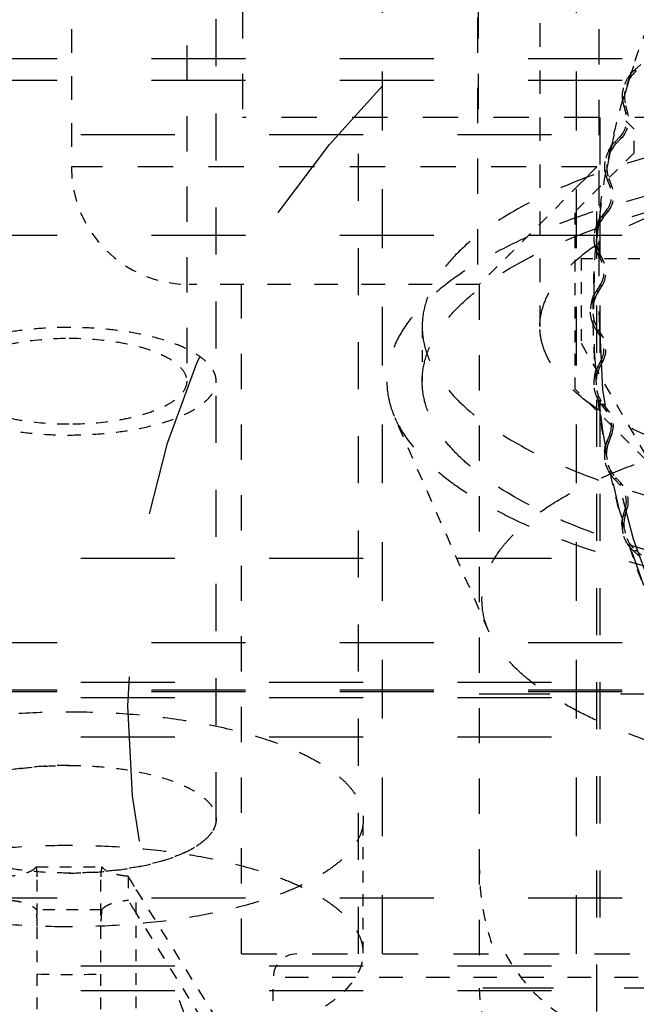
# Model space of a CAD drawing. Header units: millimetres. Extents: x 14186 to 17588, y 1400 to 3805.
# Tile 27 of 256: x 16234.42 to 16239.66, y 2687.64 to 2696.01. Entities that reach past the tile are written whole.
import ezdxf

# ---------------------------------------------------------------- set-up
doc = ezdxf.new("R2010")
doc.units = ezdxf.units.MM
doc.linetypes.add('HIDDEN', pattern=[0.2, 0.1, -0.1])
doc.layers.add('DEFAULT_2', color=8, linetype='HIDDEN')
doc.layers.add('NONE_166', color=7, linetype='Continuous')
doc.layers.add('dim', color=82, linetype='Continuous', lineweight=9)
doc.styles.get("Standard").update_dxf_attribs({"font": 'arial.ttf'})
doc.dimstyles.new('ISO-25', dxfattribs={"dimtxt": 2.5, "dimasz": 2.5, "dimexe": 1.25, "dimexo": 0.625, "dimtad": 1, "dimtxsty": 'Standard', "dimcen": 2.5, "dimadec": 0, "dimazin": 0, "dimtfac": 1, "dimtmove": 0, "dimatfit": 3, "dimfxl": 1, "dimarcsym": 0})

# ---------------------------------------------------------------- blocks, each defined once
blk = doc.blocks.new('*D28')
at = {"layer": 'Defpoints', "color": 0, "transparency": 16777216}
for p in [(17217.9946, 2998.669), (16133.6809, 2441.6908)]:
    blk.add_point(p, dxfattribs=at)
at = {"layer": 'dim', "color": 0, "linetype": 'Continuous', "lineweight": -2, "transparency": 16777216}
for p, q in [((17380.1399, 3081.958), (17239.3428, 3009.635)), ((16133.6809, 2441.6908), (17217.9946, 2998.669)), ((16112.3326, 2430.7248), (16090.9843, 2419.7589))]:
    blk.add_line(p, q, dxfattribs=at)
at = {"layer": 'dim', "color": 0, "transparency": 16777216}
for points in [[(17237.5152, 3013.193), (17241.1705, 3006.0769), (17217.9946, 2998.669)], [(16110.5049, 2434.2829), (16114.1603, 2427.1668), (16133.6809, 2441.6908)]]:
    blk.add_solid(points, dxfattribs=at)
at = {"layer": 'dim', "color": 0, "transparency": 16777216, "insert": (17310.2934, 3070.985), "char_height": 30, "attachment_point": 5, "rotation": 27.18816}
blk.add_mtext('∅1219', dxfattribs=at)

msp = doc.modelspace()

# ---------------------------------------------------------------- linework, layer by layer
for centre, radius in [((16675.8377, 2720.1799), 609.5), ((16675.8377, 2720.1799), 550), ((16400.8377, 2720.1799), 275)]:
    msp.add_circle(centre, radius)
at = {"layer": 'DEFAULT_2', "color": 8, "linetype": 'HIDDEN', "ltscale": 3}
for p, q in [((16236.3127, 2699.7499), (16236.3127, 2695.1799)), ((16238.3127, 2699.7499), (16238.3127, 2695.1799)), ((16239.3377, 2698.9299), (16239.3377, 2693.5299)), ((16238.3077, 2698.4299), (16238.3077, 2693.7599)), ((16240.5439, 2695.1799), (16236.3127, 2695.1799)), ((16239.3227, 2694.7599), (16234.8577, 2694.7599)), ((16236.3027, 2688.0699), (16236.3027, 2693.7599)), ((16238.3227, 2693.7599), (16238.3227, 2687.7748)), ((16236.3027, 2688.0699), (16240.5227, 2688.0699))]:
    msp.add_line(p, q, dxfattribs=at)
at = {"layer": 'DEFAULT_2', "color": 8, "linetype": 'HIDDEN', "ltscale": 2}
for p, q in [((16234.8577, 2697.9299), (16234.8577, 2694.7599)), ((16238.3227, 2693.7599), (16235.8577, 2693.7599)), ((16240.0727, 2687.8699), (16236.5727, 2687.8699))]:
    msp.add_line(p, q, dxfattribs=at)
at = {"layer": 'DEFAULT_2', "color": 8, "linetype": 'HIDDEN', "ltscale": 5}
for p, q in [((16237.4977, 2697.5699), (16237.4977, 2688.0699)), ((16239.1477, 2688.0699), (16239.1477, 2697.5699))]:
    msp.add_line(p, q, dxfattribs=at)
at = {"layer": 'DEFAULT_2', "color": 8, "linetype": 'HIDDEN', "ltscale": 4}
for p, q in [((16236.0877, 2689.2145), (16236.0877, 2696.6605)), ((16237.2977, 2688.0699), (16237.2977, 2695.1799)), ((16239.3477, 2695.1799), (16239.3477, 2688.0699)), ((16239.3227, 2686.7799), (16239.3227, 2694.7599))]:
    msp.add_line(p, q, dxfattribs=at)
at = {"layer": 'DEFAULT_2', "color": 8, "linetype": 'HIDDEN', "ltscale": 0.05}
for p, q in [((16239.6958, 2695.6292), (16239.6461, 2695.5872)), ((16239.5509, 2695.2746), (16239.5687, 2695.212)), ((16239.5849, 2695.2166), (16239.5671, 2695.2792)), ((16239.5196, 2695.0171), (16239.4743, 2694.9704)), ((16239.4864, 2694.9587), (16239.5317, 2695.0054)), ((16239.4101, 2694.65), (16239.434, 2694.5894)), ((16239.4497, 2694.5956), (16239.4257, 2694.6564)), ((16239.4042, 2694.3907), (16239.3639, 2694.3399)), ((16239.3769, 2694.3293), (16239.4174, 2694.3802)), ((16239.3313, 2694.0146), (16239.361, 2693.9567)), ((16239.376, 2693.9643), (16239.3463, 2694.0223)), ((16239.3509, 2693.7559), (16239.3155, 2693.7013)), ((16239.3151, 2693.3745), (16239.3503, 2693.3198)), ((16239.3599, 2693.119), (16239.3301, 2693.0612)), ((16239.3451, 2693.0535), (16239.3749, 2693.1113)), ((16239.3618, 2692.7359), (16239.4022, 2692.6849)), ((16239.4154, 2692.6954), (16239.375, 2692.7464)), ((16239.4314, 2692.4861), (16239.4074, 2692.4256)), ((16239.4231, 2692.4194), (16239.4471, 2692.4798)), ((16239.5281, 2692.0699), (16239.4829, 2692.1167)), ((16239.4708, 2692.105), (16239.516, 2692.0582)), ((16239.5646, 2691.8632), (16239.5466, 2691.8006)), ((16239.5628, 2691.796), (16239.5807, 2691.8585)), ((16239.6411, 2691.4878), (16239.6907, 2691.4456)), ((16239.7016, 2691.4585), (16239.652, 2691.5006))]:
    msp.add_line(p, q, dxfattribs=at)
at = {"layer": 'DEFAULT_2', "color": 8, "linetype": 'HIDDEN', "ltscale": 0.01}
for p, q in [((16239.657, 2695.5743), (16239.6461, 2695.5872)), ((16239.5509, 2695.2746), (16239.5671, 2695.2792)), ((16239.5849, 2695.2166), (16239.5687, 2695.212)), ((16239.4864, 2694.9587), (16239.4743, 2694.9704)), ((16239.5196, 2695.0171), (16239.5317, 2695.0054)), ((16239.4101, 2694.65), (16239.4257, 2694.6563)), ((16239.4497, 2694.5956), (16239.434, 2694.5894)), ((16239.4042, 2694.3907), (16239.4174, 2694.3802)), ((16239.3769, 2694.3293), (16239.3639, 2694.3399)), ((16239.3313, 2694.0146), (16239.3463, 2694.0223)), ((16239.376, 2693.9643), (16239.361, 2693.9567)), ((16239.3509, 2693.7559), (16239.365, 2693.7468)), ((16239.3356, 2693.7013), (16239.3155, 2693.7013)), ((16239.3151, 2693.3745), (16239.3352, 2693.3745)), ((16239.3645, 2693.3289), (16239.3503, 2693.3198)), ((16239.3599, 2693.119), (16239.3749, 2693.1113)), ((16239.3451, 2693.0535), (16239.3301, 2693.0612)), ((16239.3618, 2692.7359), (16239.375, 2692.7464)), ((16239.4154, 2692.6954), (16239.4022, 2692.6849)), ((16239.4314, 2692.4861), (16239.4471, 2692.4798)), ((16239.4231, 2692.4194), (16239.4074, 2692.4256)), ((16239.4708, 2692.105), (16239.4829, 2692.1167)), ((16239.5281, 2692.0699), (16239.516, 2692.0582)), ((16239.5646, 2691.8632), (16239.5807, 2691.8585)), ((16239.5628, 2691.796), (16239.5466, 2691.8006)), ((16239.6411, 2691.4878), (16239.652, 2691.5006))]:
    msp.add_line(p, q, dxfattribs=at)
at = {"layer": 'DEFAULT_2', "color": 8, "linetype": 'HIDDEN', "ltscale": 8}
for p, q in [((16232.3377, 2695.4971), (16253.3377, 2695.4971)), ((16253.3377, 2695.0317), (16232.3377, 2695.0317)), ((16253.3377, 2691.4298), (16232.3377, 2691.4298)), ((16232.3377, 2690.7164), (16253.3377, 2690.7164)), ((16253.3377, 2690.3779), (16232.3377, 2690.3779)), ((16253.3377, 2689.9126), (16232.3377, 2689.9126)), ((16232.3377, 2688.5468), (16253.3377, 2688.5468)), ((16253.3377, 2687.9646), (16232.3377, 2687.9646)), ((16253.3377, 2687.7568), (16232.3377, 2687.7568))]:
    msp.add_line(p, q, dxfattribs=at)
at = {"layer": 'DEFAULT_2', "color": 8, "linetype": 'HIDDEN', "ltscale": 0.1}
for p, q in [((16239.6377, 2695.0799), (16239.5377, 2695.1799)), ((16239.6377, 2694.8799), (16239.6377, 2695.0799)), ((16235.339, 2688.7298), (16235.339, 2688.5265))]:
    msp.add_line(p, q, dxfattribs=at)
at = {"layer": 'DEFAULT_2', "color": 8, "linetype": 'HIDDEN', "ltscale": 0.5}
for p, q in [((16239.6377, 2694.8799), (16239.1377, 2694.3799)), ((16239.1877, 2693.9799), (16239.1877, 2693.2599))]:
    msp.add_line(p, q, dxfattribs=at)
at = {"layer": 'DEFAULT_2', "color": 8, "linetype": 'HIDDEN'}
for p, q in [((16239.3227, 2694.7599), (16238.3227, 2693.7599)), ((16239.1377, 2692.8699), (16239.1377, 2694.3799)), ((16239.1877, 2693.2599), (16239.944, 2691.9499)), ((16238.4027, 2690.8153), (16237.6049, 2692.6299)), ((16234.5677, 2686.9993), (16234.5677, 2688.7258)), ((16235.1077, 2686.9993), (16235.1077, 2688.7258)), ((16235.4077, 2687.2078), (16235.4077, 2688.6161))]:
    msp.add_line(p, q, dxfattribs=at)
at = {"layer": 'DEFAULT_2', "color": 8, "linetype": 'HIDDEN', "ltscale": 0.03}
for p, q in [((16238.5855, 2694.0227), (16238.5589, 2693.9961)), ((16238.5591, 2693.9962), (16238.5857, 2694.0229))]:
    msp.add_line(p, q, dxfattribs=at)
at = {"layer": 'DEFAULT_2', "color": 8, "linetype": 'HIDDEN', "ltscale": 0.7}
msp.add_line((16239.1877, 2693.9799), (16240.2377, 2693.9799), dxfattribs=at)
at = {"layer": 'DEFAULT_2', "color": 8, "linetype": 'HIDDEN', "ltscale": 0.001}
msp.add_line((16238.3232, 2693.7604), (16238.3227, 2693.7599), dxfattribs=at)
at = {"layer": 'DEFAULT_2', "color": 8, "linetype": 'HIDDEN', "ltscale": 0.003}
msp.add_line((16238.3248, 2693.762), (16238.3275, 2693.7647), dxfattribs=at)
at = {"layer": 'DEFAULT_2', "color": 8, "linetype": 'HIDDEN', "ltscale": 0.04}
for p, q in [((16239.3356, 2693.7013), (16239.365, 2693.7468)), ((16239.3645, 2693.3289), (16239.3352, 2693.3745))]:
    msp.add_line(p, q, dxfattribs=at)
at = {"layer": 'DEFAULT_2', "color": 8, "linetype": 'HIDDEN', "ltscale": 0.6}
msp.add_line((16239.7377, 2692.2699), (16239.1377, 2692.8699), dxfattribs=at)
at = {"layer": 'DEFAULT_2', "color": 8, "linetype": 'HIDDEN', "ltscale": 0.4}
for p, q in [((16240.2377, 2692.4499), (16239.6554, 2692.4499)), ((16234.5597, 2688.8114), (16235.1157, 2688.8114)), ((16235.1157, 2688.4448), (16234.5597, 2688.4448))]:
    msp.add_line(p, q, dxfattribs=at)
at = {"layer": 'DEFAULT_2', "color": 8, "linetype": 'HIDDEN', "ltscale": 6}
for p, q in [((16238.3227, 2690.2799), (16253.3527, 2690.2799)), ((16253.3527, 2687.7799), (16238.3227, 2687.7799))]:
    msp.add_line(p, q, dxfattribs=at)
at = {"layer": 'DEFAULT_2', "color": 8, "linetype": 'HIDDEN', "ltscale": 0.8}
msp.add_line((16237.3377, 2688.0766), (16237.3377, 2689.2145), dxfattribs=at)
at = {"layer": 'DEFAULT_2', "color": 8, "linetype": 'HIDDEN', "ltscale": 0.9}
for p, q in [((16235.4077, 2688.6161), (16236.0699, 2687.5486)), ((16236.0699, 2687.3511), (16235.4077, 2688.4186))]:
    msp.add_line(p, q, dxfattribs=at)
at = {"layer": 'DEFAULT_2', "color": 8, "linetype": 'HIDDEN', "ltscale": 0.3}
msp.add_line((16236.5727, 2687.4699), (16236.5727, 2687.8699), dxfattribs=at)
at = {"layer": 'DEFAULT_2', "color": 8, "linetype": 'HIDDEN', "ltscale": 0.1}
for points in [[(16239.1757, 2694.6129), (16239.2241, 2694.6615), (16239.2731, 2694.7105), (16239.3227, 2694.7599)], [(16239.3227, 2694.7599), (16239.2732, 2694.7105), (16239.2242, 2694.6615), (16239.1757, 2694.6129)]]:
    msp.add_lwpolyline(points, dxfattribs=at)
at = {"layer": 'DEFAULT_2', "color": 8, "linetype": 'HIDDEN', "ltscale": 14}
msp.add_circle((16242.8377, 2690.1799), 7.5, dxfattribs=at)
at = {"layer": 'DEFAULT_2', "color": 8, "linetype": 'HIDDEN', "ltscale": 3}
msp.add_arc((16245.8377, 2693.5299), 6.5461, 156.16173, 203.83818, dxfattribs=at)
at = {"layer": 'DEFAULT_2', "color": 8, "linetype": 'HIDDEN', "ltscale": 0.3}
for start, end in [(158.40683, 162.07742), (164.03183, 167.70242), (169.65683, 173.32742), (175.28183, 178.95241), (180.90684, 184.57742), (186.53183, 190.20242), (192.15683, 195.82742), (197.78183, 201.45242)]:
    msp.add_arc((16245.8377, 2693.5299), 6.55, start, end, dxfattribs=at)
at = {"layer": 'DEFAULT_2', "color": 8, "linetype": 'HIDDEN', "ltscale": 0.2}
for centre, radius, start, end in [((16245.845, 2693.5277), 6.5576, 162.07608, 164.0312), ((16239.8409, 2695.357), 0.2847, 130.24213, 195.86712), ((16239.3753, 2695.1571), 0.2178, 315.86711, 15.86713), ((16239.6907, 2694.7605), 0.2847, 135.86713, 201.45002), ((16245.8378, 2693.5299), 6.5501, 167.70243, 169.65682), ((16239.247, 2694.5158), 0.2178, 321.49213, 21.49213), ((16245.8378, 2693.5299), 6.5501, 173.32743, 175.28182), ((16239.5997, 2694.152), 0.2847, 141.49216, 207.11713), ((16239.1821, 2693.8651), 0.2178, 327.11714, 27.11713), ((16245.8378, 2693.5299), 6.5501, 178.95243, 180.90683), ((16239.1813, 2693.2111), 0.2178, 332.74213, 32.74213), ((16239.5982, 2692.9231), 0.2847, 152.74213, 218.36713), ((16245.8378, 2693.5299), 6.5501, 184.57743, 186.53182), ((16239.2446, 2692.5602), 0.2178, 338.36713, 38.36713), ((16245.8378, 2693.5299), 6.5501, 190.20243, 192.15682), ((16239.6877, 2692.3144), 0.2847, 158.36713, 223.99213), ((16239.3714, 2691.9186), 0.2178, 343.99213, 43.99213), ((16239.8364, 2691.7175), 0.2847, 163.99213, 229.61713), ((16245.8378, 2693.5299), 6.5501, 195.82743, 197.78182), ((16236.7727, 2687.8699), 0.2, 90, 180)]:
    msp.add_arc(centre, radius, start, end, dxfattribs=at)
at = {"layer": 'DEFAULT_2', "color": 8, "linetype": 'HIDDEN', "ltscale": 0.04}
for centre, radius, start, end in [((16239.8409, 2695.357), 0.3015, 130.24214, 141.30773), ((16239.8409, 2695.357), 0.3015, 184.80154, 195.86713), ((16239.6907, 2694.7605), 0.3015, 135.86713, 146.93272), ((16239.6907, 2694.7605), 0.3015, 190.42654, 201.49202), ((16239.5997, 2694.152), 0.3015, 141.44853, 152.55772), ((16239.5997, 2694.152), 0.3015, 196.05154, 207.11713), ((16239.5693, 2693.5379), 0.3022, 201.68967, 212.72924), ((16239.5982, 2692.9231), 0.3015, 152.74213, 163.80772), ((16239.5982, 2692.9231), 0.3015, 207.30154, 218.36713), ((16239.6877, 2692.3144), 0.3015, 158.36713, 169.43272), ((16239.6877, 2692.3144), 0.3015, 212.92654, 223.99213), ((16239.8364, 2691.7175), 0.3015, 163.99213, 175.05772), ((16239.8364, 2691.7175), 0.3015, 218.55152, 229.61713)]:
    msp.add_arc(centre, radius, start, end, dxfattribs=at)
at = {"layer": 'DEFAULT_2', "color": 8, "linetype": 'HIDDEN', "ltscale": 0.1}
for centre, start, end in [((16239.3753, 2695.1571), 315.86712, 15.86713), ((16239.247, 2694.5158), 321.49213, 21.49213), ((16239.1821, 2693.8651), 327.11714, 27.11713), ((16239.1813, 2693.2111), 332.74213, 32.74213), ((16239.2446, 2692.5602), 338.36713, 38.36713), ((16239.3714, 2691.9186), 343.99213, 43.99213)]:
    msp.add_arc(centre, 0.201, start, end, dxfattribs=at)
at = {"layer": 'DEFAULT_2', "color": 8, "linetype": 'HIDDEN'}
for centre in [(16235.8577, 2694.7599), (16239.3227, 2687.7799)]:
    msp.add_arc(centre, 1, 180, 270, dxfattribs=at)
at = {"layer": 'DEFAULT_2', "color": 8, "linetype": 'HIDDEN', "ltscale": 8}
msp.add_arc((16245.8377, 2693.5299), 6.5, 180, 360, dxfattribs=at)
at = {"layer": 'DEFAULT_2', "color": 8, "linetype": 'HIDDEN', "ltscale": 0.4}
msp.add_arc((16234.8377, 2694.1666), 6.272, 267.53273, 272.46727, dxfattribs=at)
at = {"layer": 'DEFAULT_2', "color": 8, "linetype": 'HIDDEN', "ltscale": 0.2}
msp.add_ellipse((16239.5888, 2693.5376), major_axis=(0.3015, -0.0004), ratio=0.999991, start_param=2.56891, end_param=3.714275, dxfattribs=at)
at = {"layer": 'DEFAULT_2', "color": 8, "linetype": 'HIDDEN', "ltscale": 0.04}
msp.add_ellipse((16239.5687, 2693.5376), major_axis=(-0.3015, 0.0004), ratio=0.999991, start_param=-0.572682, end_param=-0.379557, dxfattribs=at)
at = {"layer": 'DEFAULT_2', "color": 8, "linetype": 'HIDDEN', "ltscale": 0.06}
for centre, start_param, end_param in [((16234.2677, 2688.7258), -1.570796, -1.339729), ((16235.4077, 2688.7258), 1.339729, 1.570796)]:
    msp.add_ellipse(centre, major_axis=(0, 0.3739), ratio=0.802274, start_param=start_param, end_param=end_param, dxfattribs=at)
at = {"layer": 'DEFAULT_2', "color": 8, "linetype": 'HIDDEN', "ltscale": 0.09}
for centre, start_param, end_param in [((16235.4077, 2688.7258), 1.503699, 1.734766), ((16235.4077, 2688.3089), -1.406827, -1.17576)]:
    msp.add_ellipse(centre, major_axis=(-0.296, 0.4951), ratio=0.098921, start_param=start_param, end_param=end_param, dxfattribs=at)
at = {"layer": 'DEFAULT_2', "color": 8, "linetype": 'HIDDEN', "ltscale": 0.1}
for centre, start_param, end_param in [((16234.2677, 2688.3089), -1.570796, -1.339729), ((16235.4077, 2688.3089), 1.339729, 1.570796)]:
    msp.add_ellipse(centre, major_axis=(0, 0.5933), ratio=0.505622, start_param=start_param, end_param=end_param, dxfattribs=at)
at = {"layer": 'DEFAULT_2', "color": 8, "linetype": 'HIDDEN', "ltscale": 0.2}
for points, knots in [([(16239.5405, 2695.3318), (16239.5373, 2695.3696), (16239.5454, 2695.4471), (16239.5819, 2695.5159), (16239.6056, 2695.5455)], [0, 0, 0, 0, 0.5, 1, 1, 1, 1]), ([(16239.6057, 2695.5459), (16239.5822, 2695.516), (16239.5454, 2695.4473), (16239.5374, 2695.3697), (16239.5405, 2695.3318)], [0, 0, 0, 0, 0.500026, 1, 1, 1, 1]), ([(16239.3942, 2694.7059), (16239.3873, 2694.7432), (16239.3878, 2694.8211), (16239.4173, 2694.8932), (16239.438, 2694.925)], [0, 0, 0, 0, 0.5, 1, 1, 1, 1]), ([(16239.438, 2694.925), (16239.4175, 2694.8931), (16239.3877, 2694.8211), (16239.3875, 2694.7432), (16239.3942, 2694.7059)], [0, 0, 0, 0, 0.499997, 1, 1, 1, 1]), ([(16239.3321, 2694.291), (16239.3148, 2694.2572), (16239.2922, 2694.1827), (16239.2997, 2694.1052), (16239.3099, 2694.0687)], [0, 0, 0, 0, 0.499997, 1, 1, 1, 1]), ([(16239.3099, 2694.0687), (16239.2994, 2694.1051), (16239.2923, 2694.1827), (16239.3146, 2694.2573), (16239.3321, 2694.291)], [0, 0, 0, 0, 0.5, 1, 1, 1, 1]), ([(16239.2885, 2693.4262), (16239.2745, 2693.4615), (16239.2598, 2693.538), (16239.2747, 2693.6144), (16239.2888, 2693.6496)], [0, 0, 0, 0, 0.499998, 1, 1, 1, 1]), ([(16239.2888, 2693.6496), (16239.2749, 2693.6144), (16239.2597, 2693.538), (16239.2748, 2693.4615), (16239.2885, 2693.4262)], [0, 0, 0, 0, 0.499997, 1, 1, 1, 1]), ([(16239.3086, 2693.0072), (16239.2982, 2692.9707), (16239.2906, 2692.8932), (16239.3131, 2692.8186), (16239.3302, 2692.7848)], [0, 0, 0, 0, 0.499997, 1, 1, 1, 1]), ([(16239.3302, 2692.7848), (16239.3128, 2692.8185), (16239.2907, 2692.8932), (16239.298, 2692.9707), (16239.3086, 2693.0072)], [0, 0, 0, 0, 0.5, 1, 1, 1, 1]), ([(16239.4346, 2692.1505), (16239.414, 2692.1824), (16239.3846, 2692.2545), (16239.3843, 2692.3324), (16239.3913, 2692.3697)], [0, 0, 0, 0, 0.5, 1, 1, 1, 1]), ([(16239.3913, 2692.3697), (16239.3845, 2692.3324), (16239.3845, 2692.2545), (16239.4142, 2692.1825), (16239.4346, 2692.1505)], [0, 0, 0, 0, 0.499997, 1, 1, 1, 1]), ([(16239.6006, 2691.5296), (16239.577, 2691.5592), (16239.5407, 2691.6282), (16239.5328, 2691.7057), (16239.536, 2691.7434)], [0, 0, 0, 0, 0.5, 1, 1, 1, 1]), ([(16239.536, 2691.7434), (16239.533, 2691.7056), (16239.5406, 2691.6281), (16239.5772, 2691.5594), (16239.6006, 2691.5296)], [0, 0, 0, 0, 0.499997, 1, 1, 1, 1]), ([(16234.5597, 2688.8114), (16234.5523, 2688.7999), (16234.5267, 2688.7785), (16234.4763, 2688.7559), (16234.4109, 2688.7386), (16234.3623, 2688.732), (16234.3364, 2688.7298)], [0, 0, 0, 0, 0.169213, 0.397268, 0.679212, 1, 1, 1, 1]), ([(16235.339, 2688.7298), (16235.3131, 2688.732), (16235.2645, 2688.7386), (16235.1991, 2688.7559), (16235.1487, 2688.7785), (16235.1231, 2688.7999), (16235.1157, 2688.8114)], [0, 0, 0, 0, 0.320788, 0.602732, 0.830787, 1, 1, 1, 1]), ([(16234.3364, 2688.5265), (16234.3623, 2688.5242), (16234.4109, 2688.5176), (16234.4763, 2688.5003), (16234.5267, 2688.4777), (16234.5523, 2688.4564), (16234.5597, 2688.4448)], [0, 0, 0, 0, 0.320788, 0.602732, 0.830787, 1, 1, 1, 1]), ([(16235.1157, 2688.4448), (16235.1231, 2688.4564), (16235.1487, 2688.4777), (16235.1991, 2688.5003), (16235.2645, 2688.5176), (16235.3131, 2688.5242), (16235.339, 2688.5265)], [0, 0, 0, 0, 0.169213, 0.397268, 0.679212, 1, 1, 1, 1])]:
    msp.add_open_spline(points, degree=3, knots=knots, dxfattribs=at)
at = {"layer": 'DEFAULT_2', "color": 8, "linetype": 'HIDDEN', "ltscale": 3}
for points, knots in [([(16242.8377, 2694.8755), (16242.4583, 2694.8755), (16241.7143, 2694.8465), (16240.6426, 2694.7175), (16239.8084, 2694.5392), (16239.2075, 2694.3546), (16238.813, 2694.2042), (16238.4649, 2694.0391), (16238.1671, 2693.8613), (16237.957, 2693.6991), (16237.8194, 2693.5638), (16237.7091, 2693.4342), (16237.604, 2693.2667), (16237.5362, 2693.0521), (16237.5344, 2692.8342), (16237.5758, 2692.6961), (16237.6049, 2692.6299)], [0, 0, 0, 0, 0.180439, 0.353619, 0.512803, 0.585338, 0.652356, 0.713431, 0.768321, 0.817035, 0.839192, 0.859979, 0.897925, 0.932423, 0.965628, 1, 1, 1, 1]), ([(16238.4027, 2690.8153), (16238.3781, 2690.8713), (16238.343, 2690.9885), (16238.3444, 2691.1731), (16238.4019, 2691.355), (16238.491, 2691.497), (16238.5845, 2691.6068), (16238.7011, 2691.7215), (16238.8791, 2691.859), (16239.1316, 2692.0097), (16239.4266, 2692.1495), (16239.761, 2692.2771), (16240.2702, 2692.4335), (16240.9773, 2692.5846), (16241.8856, 2692.694), (16242.5161, 2692.7185), (16242.8377, 2692.7185)], [0, 0, 0, 0, 0.034373, 0.067578, 0.102076, 0.140022, 0.160808, 0.182965, 0.231678, 0.286567, 0.347642, 0.414659, 0.487192, 0.646376, 0.819557, 1, 1, 1, 1]), ([(16237.6049, 2692.6299), (16237.6589, 2692.5071), (16237.7885, 2692.3318), (16238.0106, 2692.1313), (16238.223, 2691.9793), (16238.4706, 2691.835), (16238.8604, 2691.6469), (16239.425, 2691.442), (16240.1824, 2691.2489), (16241.0209, 2691.1064), (16241.9151, 2691.0191), (16242.5275, 2690.9995), (16242.8377, 2690.9995)], [0, 0, 0, 0, 0.07092, 0.112333, 0.158194, 0.208648, 0.263678, 0.386764, 0.52538, 0.67639, 0.835991, 1, 1, 1, 1]), ([(16242.8377, 2689.4335), (16242.5748, 2689.4335), (16242.0558, 2689.4501), (16241.298, 2689.5241), (16240.5872, 2689.6448), (16239.9453, 2689.8085), (16239.4668, 2689.9822), (16239.1365, 2690.1416), (16238.9266, 2690.2638), (16238.7466, 2690.3927), (16238.5584, 2690.5626), (16238.4485, 2690.7112), (16238.4027, 2690.8153)], [0, 0, 0, 0, 0.164005, 0.323604, 0.474613, 0.61323, 0.736318, 0.791348, 0.841803, 0.887665, 0.929079, 1, 1, 1, 1])]:
    msp.add_open_spline(points, degree=3, knots=knots, dxfattribs=at)
at = {"layer": 'DEFAULT_2', "color": 8, "linetype": 'HIDDEN'}
for points, knots in [([(16234.8377, 2693.3946), (16234.7564, 2693.3946), (16234.5963, 2693.3889), (16234.3641, 2693.3636), (16234.1498, 2693.3225), (16233.9612, 2693.2674), (16233.8054, 2693.2002), (16233.7012, 2693.1325), (16233.6417, 2693.0729), (16233.6109, 2693.029), (16233.5921, 2692.9837), (16233.5877, 2692.9526), (16233.5877, 2692.9375)], [0, 0, 0, 0, 0.172688, 0.33969, 0.495517, 0.635483, 0.755925, 0.854977, 0.896796, 0.934123, 0.968008, 1, 1, 1, 1]), ([(16236.0877, 2692.9375), (16236.0877, 2692.9526), (16236.0834, 2692.9837), (16236.0645, 2693.029), (16236.0337, 2693.0729), (16235.9743, 2693.1325), (16235.8701, 2693.2002), (16235.7142, 2693.2674), (16235.5257, 2693.3225), (16235.3113, 2693.3636), (16235.0791, 2693.3889), (16234.9191, 2693.3946), (16234.8377, 2693.3946)], [0, 0, 0, 0, 0.031992, 0.065877, 0.103204, 0.145021, 0.244073, 0.364513, 0.50448, 0.660308, 0.827313, 1, 1, 1, 1]), ([(16233.5877, 2692.9375), (16233.5877, 2692.9224), (16233.5921, 2692.8913), (16233.6109, 2692.846), (16233.6417, 2692.8021), (16233.7012, 2692.7425), (16233.8054, 2692.6748), (16233.9612, 2692.6076), (16234.1498, 2692.5525), (16234.3641, 2692.5114), (16234.5963, 2692.4861), (16234.7564, 2692.4804), (16234.8377, 2692.4804)], [0, 0, 0, 0, 0.031992, 0.065877, 0.103204, 0.145021, 0.244073, 0.364513, 0.50448, 0.660308, 0.827313, 1, 1, 1, 1]), ([(16234.8377, 2692.4804), (16234.9191, 2692.4804), (16235.0791, 2692.4861), (16235.3113, 2692.5114), (16235.5257, 2692.5525), (16235.7142, 2692.6076), (16235.8701, 2692.6748), (16235.9743, 2692.7425), (16236.0338, 2692.8021), (16236.0645, 2692.846), (16236.0834, 2692.8913), (16236.0877, 2692.9224), (16236.0877, 2692.9375)], [0, 0, 0, 0, 0.172688, 0.33969, 0.495517, 0.635483, 0.755925, 0.854977, 0.896796, 0.934123, 0.968008, 1, 1, 1, 1]), ([(16234.8377, 2689.6716), (16234.7564, 2689.6716), (16234.5963, 2689.6659), (16234.3641, 2689.6406), (16234.1498, 2689.5995), (16233.9613, 2689.5444), (16233.8254, 2689.4859), (16233.7367, 2689.4324), (16233.6838, 2689.3921), (16233.6417, 2689.3498), (16233.6109, 2689.306), (16233.592, 2689.2607), (16233.5877, 2689.2296), (16233.5877, 2689.2145)], [0, 0, 0, 0, 0.172679, 0.339623, 0.495442, 0.635383, 0.755812, 0.808088, 0.854999, 0.896812, 0.934131, 0.968014, 1, 1, 1, 1]), ([(16233.5877, 2689.2145), (16233.5877, 2689.2296), (16233.5921, 2689.2607), (16233.6109, 2689.306), (16233.6417, 2689.3499), (16233.7012, 2689.4095), (16233.8054, 2689.4772), (16233.9612, 2689.5444), (16234.1498, 2689.5995), (16234.3641, 2689.6406), (16234.5963, 2689.6659), (16234.7564, 2689.6716), (16234.8377, 2689.6716)], [0, 0, 0, 0, 0.031992, 0.065877, 0.103204, 0.145021, 0.244073, 0.364513, 0.50448, 0.660308, 0.827313, 1, 1, 1, 1]), ([(16234.8377, 2689.6716), (16234.9191, 2689.6716), (16235.0791, 2689.6659), (16235.3113, 2689.6406), (16235.5257, 2689.5995), (16235.7142, 2689.5444), (16235.8701, 2689.4772), (16235.9743, 2689.4095), (16236.0338, 2689.3498), (16236.0645, 2689.306), (16236.0834, 2689.2607), (16236.0877, 2689.2295), (16236.0877, 2689.2145)], [0, 0, 0, 0, 0.172688, 0.33969, 0.495517, 0.635483, 0.755925, 0.854977, 0.896796, 0.934123, 0.968008, 1, 1, 1, 1]), ([(16234.8377, 2688.7574), (16234.7564, 2688.7574), (16234.5963, 2688.7631), (16234.3641, 2688.7884), (16234.1498, 2688.8295), (16233.9612, 2688.8846), (16233.8054, 2688.9518), (16233.7012, 2689.0195), (16233.6417, 2689.0791), (16233.6109, 2689.123), (16233.5921, 2689.1683), (16233.5877, 2689.1994), (16233.5877, 2689.2145)], [0, 0, 0, 0, 0.172688, 0.33969, 0.495517, 0.635483, 0.755925, 0.854977, 0.896796, 0.934123, 0.968008, 1, 1, 1, 1]), ([(16236.0877, 2689.2145), (16236.0877, 2689.1994), (16236.0834, 2689.1683), (16236.0645, 2689.123), (16236.0337, 2689.0791), (16235.9743, 2689.0195), (16235.8701, 2688.9518), (16235.7142, 2688.8846), (16235.5257, 2688.8295), (16235.3113, 2688.7884), (16235.0791, 2688.7631), (16234.9191, 2688.7574), (16234.8377, 2688.7574)], [0, 0, 0, 0, 0.031992, 0.065877, 0.103204, 0.145021, 0.244073, 0.364513, 0.50448, 0.660308, 0.827313, 1, 1, 1, 1]), ([(16234.8377, 2688.7574), (16234.9191, 2688.7574), (16235.0791, 2688.7631), (16235.3113, 2688.7884), (16235.5257, 2688.8294), (16235.7141, 2688.8846), (16235.85, 2688.9431), (16235.9387, 2688.9965), (16235.9917, 2689.0369), (16236.0338, 2689.0791), (16236.0645, 2689.123), (16236.0834, 2689.1683), (16236.0877, 2689.1994), (16236.0877, 2689.2145)], [0, 0, 0, 0, 0.172679, 0.339623, 0.495442, 0.635383, 0.755812, 0.808088, 0.854999, 0.896812, 0.934131, 0.968014, 1, 1, 1, 1])]:
    msp.add_open_spline(points, degree=3, knots=knots, dxfattribs=at)
at = {"layer": 'DEFAULT_2', "color": 8, "linetype": 'HIDDEN', "ltscale": 2}
for points, knots in [([(16232.3377, 2689.2145), (16232.3377, 2689.2446), (16232.3464, 2689.3069), (16232.3841, 2689.3975), (16232.4456, 2689.4852), (16232.5298, 2689.5696), (16232.6357, 2689.6504), (16232.7624, 2689.7268), (16232.9088, 2689.7983), (16233.1368, 2689.8895), (16233.4618, 2689.9846), (16233.8905, 2690.0667), (16234.3549, 2690.1173), (16234.675, 2690.1286), (16234.8377, 2690.1286)], [0, 0, 0, 0, 0.031984, 0.065862, 0.103179, 0.144988, 0.191894, 0.244164, 0.301811, 0.364665, 0.504597, 0.660401, 0.827331, 1, 1, 1, 1]), ([(16234.8377, 2690.1286), (16235.0004, 2690.1286), (16235.3205, 2690.1173), (16235.7849, 2690.0667), (16236.2136, 2689.9846), (16236.5386, 2689.8895), (16236.7666, 2689.7983), (16236.913, 2689.7268), (16237.0397, 2689.6504), (16237.1456, 2689.5696), (16237.2298, 2689.4852), (16237.2913, 2689.3975), (16237.3291, 2689.307), (16237.3377, 2689.2446), (16237.3377, 2689.2145)], [0, 0, 0, 0, 0.172665, 0.339593, 0.495397, 0.635331, 0.698185, 0.755832, 0.808104, 0.855011, 0.89682, 0.934137, 0.968016, 1, 1, 1, 1]), ([(16234.8377, 2688.3004), (16234.675, 2688.3004), (16234.355, 2688.3117), (16233.8905, 2688.3623), (16233.4619, 2688.4444), (16233.1368, 2688.5394), (16232.9089, 2688.6307), (16232.7624, 2688.7022), (16232.6357, 2688.7786), (16232.5298, 2688.8593), (16232.4456, 2688.9438), (16232.3842, 2689.0315), (16232.3464, 2689.122), (16232.3377, 2689.1843), (16232.3377, 2689.2145)], [0, 0, 0, 0, 0.172665, 0.339593, 0.495397, 0.635331, 0.698185, 0.755832, 0.808104, 0.855011, 0.89682, 0.934137, 0.968016, 1, 1, 1, 1]), ([(16237.3377, 2689.2145), (16237.3377, 2689.1844), (16237.3291, 2689.122), (16237.2913, 2689.0315), (16237.2298, 2688.9438), (16237.1457, 2688.8593), (16237.0398, 2688.7786), (16236.913, 2688.7022), (16236.7666, 2688.6307), (16236.5386, 2688.5394), (16236.2136, 2688.4444), (16235.785, 2688.3623), (16235.3205, 2688.3117), (16235.0004, 2688.3004), (16234.8377, 2688.3004)], [0, 0, 0, 0, 0.031984, 0.065862, 0.103179, 0.144988, 0.191894, 0.244164, 0.301811, 0.364665, 0.504597, 0.660401, 0.827331, 1, 1, 1, 1]), ([(16234.8377, 2688.9908), (16234.6751, 2688.9908), (16234.355, 2688.9794), (16233.8906, 2688.9288), (16233.462, 2688.8468), (16233.137, 2688.7517), (16232.909, 2688.6605), (16232.7625, 2688.589), (16232.6358, 2688.5126), (16232.5298, 2688.4319), (16232.4457, 2688.3474), (16232.3842, 2688.2597), (16232.3464, 2688.1691), (16232.3377, 2688.1068), (16232.3377, 2688.0766)], [0, 0, 0, 0, 0.172638, 0.339551, 0.495345, 0.635278, 0.698135, 0.755788, 0.808066, 0.854981, 0.896797, 0.934121, 0.968016, 1, 1, 1, 1]), ([(16237.3377, 2688.0766), (16237.3377, 2688.1068), (16237.3291, 2688.1691), (16237.2913, 2688.2597), (16237.2298, 2688.3474), (16237.1456, 2688.4318), (16237.0397, 2688.5126), (16236.9129, 2688.589), (16236.7665, 2688.6605), (16236.5385, 2688.7517), (16236.2134, 2688.8468), (16235.7848, 2688.9289), (16235.3204, 2688.9794), (16235.0004, 2688.9908), (16234.8377, 2688.9908)], [0, 0, 0, 0, 0.031983, 0.065875, 0.103198, 0.145014, 0.191929, 0.244207, 0.301862, 0.364721, 0.504659, 0.660458, 0.827371, 1, 1, 1, 1])]:
    msp.add_open_spline(points, degree=3, knots=knots, dxfattribs=at)
at = {"layer": 'DEFAULT_2', "color": 8, "linetype": 'HIDDEN', "ltscale": 0.6}
msp.add_open_spline([(16238.3227, 2688.849), (16238.3227, 2688.7163), (16238.34, 2688.4504), (16238.4114, 2688.1919), (16238.4632, 2688.0699)], degree=3, knots=[0, 0, 0, 0, 0.500242, 1, 1, 1, 1], dxfattribs=at)
at = {"layer": 'DEFAULT_2', "color": 8, "linetype": 'HIDDEN', "ltscale": 0.4}
msp.add_open_spline([(16237.016, 2687.6281), (16237.0648, 2687.6597), (16237.1521, 2687.7245), (16237.2566, 2687.8358), (16237.3126, 2687.9366), (16237.3342, 2688.0173), (16237.3377, 2688.0571), (16237.3377, 2688.0766)], degree=3, knots=[0, 0, 0, 0, 0.30399, 0.565553, 0.792508, 0.897624, 1, 1, 1, 1], dxfattribs=at)
at = {"layer": 'DEFAULT_2', "color": 8, "linetype": 'HIDDEN', "ltscale": 0.7}
msp.add_open_spline([(16238.5473, 2688.0699), (16238.59, 2687.9911), (16238.6893, 2687.8413), (16238.933, 2687.591), (16239.1627, 2687.4568), (16239.3227, 2687.4004)], degree=3, knots=[0, 0, 0, 0, 0.257448, 0.51266, 1, 1, 1, 1], dxfattribs=at)
at = {"layer": 'NONE_166', "color": 8, "linetype": 'HIDDEN', "ltscale": 3}
msp.add_line((16235.8377, 2697.5913), (16235.8377, 2692.9375), dxfattribs=at)
at = {"layer": 'NONE_166', "color": 8, "linetype": 'HIDDEN', "ltscale": 2}
msp.add_line((16238.8377, 2697.1799), (16238.8377, 2693.4029), dxfattribs=at)
at = {"layer": 'NONE_166', "color": 8, "linetype": 'HIDDEN', "ltscale": 8}
for p, q in [((16232.3377, 2695.6799), (16253.3377, 2695.6799)), ((16232.3377, 2694.1799), (16253.3377, 2694.1799)), ((16232.3377, 2690.3152), (16253.3377, 2690.3152)), ((16232.3377, 2690.3015), (16253.3377, 2690.3015)), ((16253.3377, 2690.246), (16232.3377, 2690.246))]:
    msp.add_line(p, q, dxfattribs=at)
at = {"layer": 'NONE_166', "color": 8, "linetype": 'HIDDEN', "ltscale": 0.3}
msp.add_line((16237.8377, 2693.4029), (16237.8377, 2692.9375), dxfattribs=at)
at = {"layer": 'NONE_166', "color": 8, "linetype": 'HIDDEN', "ltscale": 3}
for points, knots in [([(16242.8377, 2695.2311), (16242.5124, 2695.2311), (16241.8722, 2695.2085), (16240.9433, 2695.1072), (16240.0859, 2694.9431), (16239.3317, 2694.7223), (16238.7082, 2694.4537), (16238.2915, 2694.1829), (16238.0536, 2693.9443), (16237.9306, 2693.7688), (16237.855, 2693.5878), (16237.8377, 2693.4631), (16237.8377, 2693.4029)], [0, 0, 0, 0, 0.172702, 0.339678, 0.495519, 0.635482, 0.755928, 0.854979, 0.896796, 0.934123, 0.968008, 1, 1, 1, 1]), ([(16238.8377, 2693.4029), (16238.8377, 2693.4511), (16238.8515, 2693.5508), (16238.912, 2693.6956), (16239.0104, 2693.836), (16239.2008, 2694.0269), (16239.5341, 2694.2435), (16240.0329, 2694.4584), (16240.6363, 2694.635), (16241.3221, 2694.7664), (16242.0653, 2694.8473), (16242.5774, 2694.8655), (16242.8377, 2694.8655)], [0, 0, 0, 0, 0.031991, 0.065878, 0.103201, 0.145021, 0.24407, 0.364512, 0.504476, 0.660313, 0.827302, 1, 1, 1, 1]), ([(16237.8377, 2692.9375), (16237.8377, 2692.9978), (16237.855, 2693.1224), (16237.9306, 2693.3035), (16238.0536, 2693.4789), (16238.2915, 2693.7175), (16238.7082, 2693.9883), (16239.3317, 2694.2569), (16240.0859, 2694.4777), (16240.9432, 2694.6419), (16241.8722, 2694.7431), (16242.5124, 2694.7658), (16242.8377, 2694.7658)], [0, 0, 0, 0, 0.031991, 0.065877, 0.103204, 0.145019, 0.244069, 0.364513, 0.504476, 0.660318, 0.827296, 1, 1, 1, 1]), ([(16237.8377, 2693.4029), (16237.8377, 2693.3426), (16237.855, 2693.2179), (16237.9306, 2693.0369), (16238.0536, 2692.8614), (16238.2915, 2692.6228), (16238.7082, 2692.3521), (16239.3317, 2692.0834), (16240.0859, 2691.8627), (16240.9432, 2691.6985), (16241.8722, 2691.5973), (16242.5124, 2691.5746), (16242.8377, 2691.5746)], [0, 0, 0, 0, 0.031991, 0.065877, 0.103204, 0.145019, 0.244069, 0.364513, 0.504476, 0.660318, 0.827296, 1, 1, 1, 1]), ([(16242.8377, 2691.9403), (16242.5774, 2691.9403), (16242.0653, 2691.9584), (16241.3222, 2692.0394), (16240.6363, 2692.1707), (16240.0329, 2692.3473), (16239.5341, 2692.5622), (16239.2008, 2692.7789), (16239.0104, 2692.9697), (16238.9121, 2693.1101), (16238.8515, 2693.2549), (16238.8377, 2693.3547), (16238.8377, 2693.4029)], [0, 0, 0, 0, 0.172696, 0.339682, 0.495518, 0.635482, 0.755925, 0.854976, 0.896797, 0.934121, 0.968009, 1, 1, 1, 1]), ([(16242.8377, 2691.1092), (16242.5124, 2691.1092), (16241.8722, 2691.1319), (16240.9433, 2691.2331), (16240.0859, 2691.3973), (16239.3317, 2691.618), (16238.7082, 2691.8867), (16238.2915, 2692.1575), (16238.0536, 2692.3961), (16237.9306, 2692.5715), (16237.855, 2692.7526), (16237.8377, 2692.8772), (16237.8377, 2692.9375)], [0, 0, 0, 0, 0.172702, 0.339678, 0.495519, 0.635482, 0.755928, 0.854979, 0.896796, 0.934123, 0.968008, 1, 1, 1, 1])]:
    msp.add_open_spline(points, degree=3, knots=knots, dxfattribs=at)
at = {"layer": 'NONE_166', "color": 8, "linetype": 'HIDDEN', "ltscale": 0.8}
for points, knots in [([(16233.8377, 2692.9375), (16233.8377, 2692.9621), (16233.8542, 2693.0167), (16233.917, 2693.0858), (16234.0117, 2693.1476), (16234.1365, 2693.2014), (16234.2873, 2693.2455), (16234.5227, 2693.2905), (16234.7098, 2693.3031), (16234.8377, 2693.3031)], [0, 0, 0, 0, 0.065421, 0.144345, 0.243499, 0.364068, 0.504173, 0.660149, 1, 1, 1, 1]), ([(16234.8377, 2693.3031), (16234.9656, 2693.3031), (16235.1528, 2693.2905), (16235.3881, 2693.2455), (16235.5389, 2693.2014), (16235.6637, 2693.1476), (16235.7585, 2693.0859), (16235.8212, 2693.0168), (16235.8377, 2692.9621), (16235.8377, 2692.9375)], [0, 0, 0, 0, 0.339845, 0.495813, 0.635916, 0.756485, 0.855643, 0.934576, 1, 1, 1, 1]), ([(16234.8377, 2692.5718), (16234.7098, 2692.5718), (16234.5227, 2692.5844), (16234.2874, 2692.6295), (16234.1366, 2692.6736), (16234.0117, 2692.7273), (16233.917, 2692.7891), (16233.8542, 2692.8582), (16233.8377, 2692.9129), (16233.8377, 2692.9375)], [0, 0, 0, 0, 0.339845, 0.495813, 0.635916, 0.756485, 0.855643, 0.934576, 1, 1, 1, 1]), ([(16235.8377, 2692.9375), (16235.8377, 2692.9129), (16235.8212, 2692.8583), (16235.7585, 2692.7891), (16235.6637, 2692.7274), (16235.5389, 2692.6736), (16235.3881, 2692.6295), (16235.1528, 2692.5844), (16234.9656, 2692.5718), (16234.8377, 2692.5718)], [0, 0, 0, 0, 0.065421, 0.144345, 0.243499, 0.364068, 0.504173, 0.660149, 1, 1, 1, 1])]:
    msp.add_open_spline(points, degree=3, knots=knots, dxfattribs=at)

# ---------------------------------------------------------------- dimensions: what is measured, and where the dimension line sits
at = {"layer": 'dim'}
dim = msp.add_diameter_dim_2p(p1=(16133.6809, 2441.6908), p2=(17217.9946, 2998.669), dimstyle='ISO-25', override={"dimtxt": 30, "dimasz": 24, "dimexe": 5.997, "dimexo": 5.997, "dimgap": 5.997, "dimdsep": 46, "dimarcsym": 1}, dxfattribs=at)
dim.commit()
dim.dimension.update_dxf_attribs({"geometry": '*D28', "text_midpoint": (17310.2934, 3070.985)})

doc.saveas('drawing.dxf')
